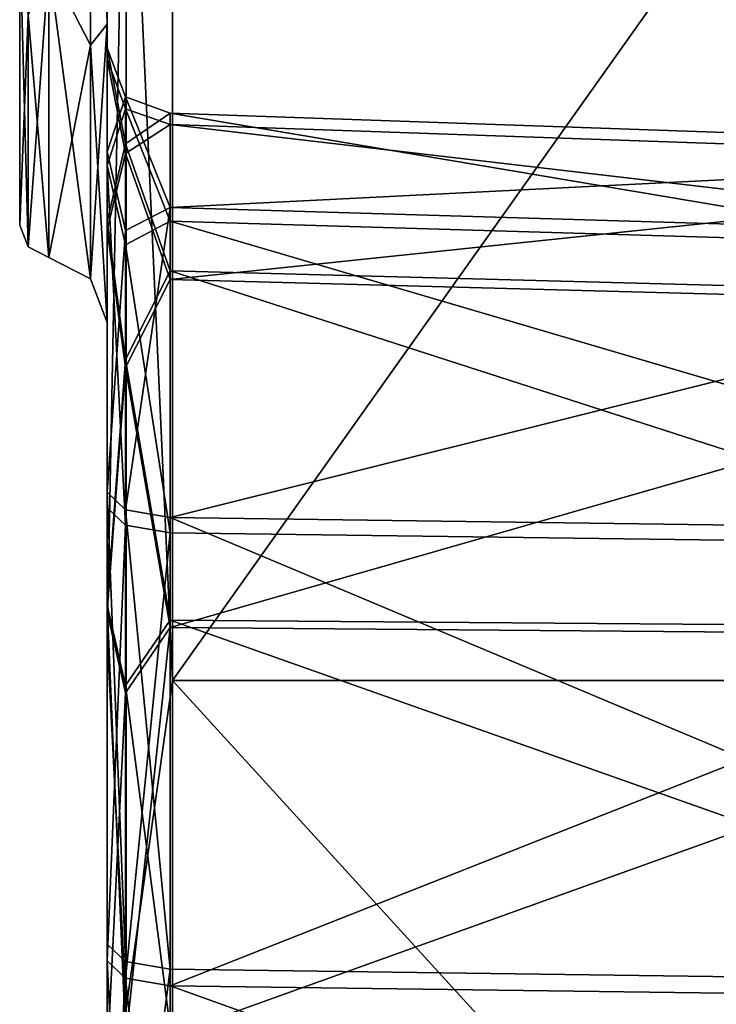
# Model space of a CAD drawing. Header units: millimetres. Extents: x -20 to 172, y -100 to 100.
# Tile 2 of 256: x -20 to -10, y -70 to -55. Entities that reach past the tile are written whole.
import ezdxf

# ---------------------------------------------------------------- set-up
doc = ezdxf.new("R2010")
doc.units = ezdxf.units.MM
doc.header["$LTSCALE"] = 37.722908
for name, color, linetype in [('12', 7, 'CONTINUOUS'), ('13', 7, 'CONTINUOUS'), ('14', 7, 'CONTINUOUS'), ('30', 7, 'CONTINUOUS'), ('31', 7, 'CONTINUOUS'), ('32', 7, 'CONTINUOUS'), ('33', 7, 'CONTINUOUS'), ('357', 7, 'CONTINUOUS'), ('360', 7, 'CONTINUOUS'), ('361', 7, 'CONTINUOUS'), ('615', 7, 'CONTINUOUS'), ('616', 7, 'CONTINUOUS'), ('631', 7, 'CONTINUOUS'), ('632', 7, 'CONTINUOUS'), ('639', 7, 'CONTINUOUS'), ('641', 7, 'CONTINUOUS'), ('643', 7, 'CONTINUOUS'), ('644', 7, 'CONTINUOUS'), ('688', 7, 'CONTINUOUS'), ('689', 7, 'CONTINUOUS'), ('690', 7, 'CONTINUOUS'), ('691', 7, 'CONTINUOUS')]:
    doc.layers.add(name, color=color, linetype=linetype)

msp = doc.modelspace()

# ---------------------------------------------------------------- linework, layer by layer
at = {"layer": '12', "color": 250, "linetype": 'Continuous', "true_color": 0x323232}
for points in [[(-18, -65.486, -75.575), (-18, -41.542, -90.963), (-1, -65.486, -75.575), (-18, -65.486, -75.575)], [(-1, -65.486, -75.575), (-18, -41.542, -90.963), (-1, -41.542, -90.963), (-1, -65.486, -75.575)], [(-18, -84.125, -54.064), (-18, -65.486, -75.575), (-1, -84.125, -54.064), (-18, -84.125, -54.064)], [(-1, -84.125, -54.064), (-18, -65.486, -75.575), (-1, -65.486, -75.575), (-1, -84.125, -54.064)]]:
    msp.add_3dface(points, dxfattribs=at)
at = {"layer": '13', "color": 250, "linetype": 'Continuous', "true_color": 0x323232}
for points in [[(-19, -22.963, 55.432), (-19, -42.429, 42.424), (-19, -83.287, 53.518), (-19, -22.963, 55.432)], [(-19, -22.963, 55.432), (-19, -83.287, 53.518), (-19, -27.049, 55.801), (-19, -22.963, 55.432)], [(-19, -42.429, -42.424), (-19, -22.963, -55.432), (-19, -83.287, -53.518), (-19, -42.429, -42.424)], [(-19, -83.287, -53.518), (-19, -22.963, -55.432), (-19, -26.695, -55.971), (-19, -83.287, -53.518)], [(-19, -33.379, -57.599), (-19, -83.287, -53.518), (-19, -26.695, -55.971), (-19, -33.379, -57.599)], [(-19, -27.049, 55.801), (-19, -83.287, 53.518), (-19, -33.744, 57.387), (-19, -27.049, 55.801)], [(-19, -41.128, -90.053), (-19, -64.834, -74.817), (-19, -31.218, -85.105), (-19, -41.128, -90.053)], [(-19, -31.218, -85.105), (-19, -64.834, -74.817), (-19, -37.582, -82.492), (-19, -31.218, -85.105)], [(-19, -37.828, -62.842), (-19, -83.287, -53.518), (-19, -33.379, -57.599), (-19, -37.828, -62.842)], [(-19, -83.287, 53.518), (-19, -64.834, 74.817), (-19, -33.744, 57.387), (-19, -83.287, 53.518)], [(-19, -33.744, 57.387), (-19, -64.834, 74.817), (-19, -38.225, 62.602), (-19, -33.744, 57.387)], [(-19, -37.582, -82.492), (-19, -64.834, -74.817), (-19, -41.194, -76.637), (-19, -37.582, -82.492)], [(-19, -83.287, -53.518), (-19, -37.828, -62.842), (-19, -40.676, -69.781), (-19, -83.287, -53.518)], [(-19, -38.225, 62.602), (-19, -64.834, 74.817), (-19, -41.117, 69.521), (-19, -38.225, 62.602)], [(-19, -64.834, -74.817), (-19, -83.287, -53.518), (-19, -40.676, -69.781), (-19, -64.834, -74.817)], [(-19, -41.194, -76.637), (-19, -64.834, -74.817), (-19, -40.676, -69.781), (-19, -41.194, -76.637)], [(-19, -41.117, 69.521), (-19, -64.834, 74.817), (-19, -41.679, 76.374), (-19, -41.117, 69.521)], [(-19, -64.834, 74.817), (-19, -41.128, 90.053), (-19, -41.679, 76.374), (-19, -64.834, 74.817)], [(-19, -42.429, 42.424), (-19, -55.435, 22.956), (-19, -55.971, 26.695), (-19, -42.429, 42.424)], [(-19, -83.287, 53.518), (-19, -42.429, 42.424), (-19, -76.637, 41.194), (-19, -83.287, 53.518)], [(-19, -62.842, 37.828), (-19, -42.429, 42.424), (-19, -57.599, 33.379), (-19, -62.842, 37.828)], [(-19, -42.429, 42.424), (-19, -62.842, 37.828), (-19, -69.781, 40.676), (-19, -42.429, 42.424)], [(-19, -57.599, 33.379), (-19, -42.429, 42.424), (-19, -55.971, 26.695), (-19, -57.599, 33.379)], [(-19, -76.637, 41.194), (-19, -42.429, 42.424), (-19, -69.781, 40.676), (-19, -76.637, 41.194)], [(-19, -55.435, -22.956), (-19, -42.429, -42.424), (-19, -55.801, -27.049), (-19, -55.435, -22.956)], [(-19, -42.429, -42.424), (-19, -83.287, -53.518), (-19, -76.374, -41.679), (-19, -42.429, -42.424)], [(-19, -55.801, -27.049), (-19, -42.429, -42.424), (-19, -57.387, -33.744), (-19, -55.801, -27.049)], [(-19, -57.387, -33.744), (-19, -42.429, -42.424), (-19, -62.602, -38.225), (-19, -57.387, -33.744)], [(-19, -62.602, -38.225), (-19, -42.429, -42.424), (-19, -69.521, -41.117), (-19, -62.602, -38.225)], [(-19, -69.521, -41.117), (-19, -42.429, -42.424), (-19, -76.374, -41.679), (-19, -69.521, -41.117)], [(-19, -55.435, 22.956), (-19, -60), (-19, -58.584, 20.331), (-19, -55.435, 22.956)], [(-19, -60), (-19, -55.435, -22.956), (-19, -58.454, -20.702), (-19, -60)], [(-19, -55.971, 26.695), (-19, -55.435, 22.956), (-19, -58.584, 20.331), (-19, -55.971, 26.695)], [(-19, -58.454, -20.702), (-19, -55.435, -22.956), (-19, -55.801, -27.049), (-19, -58.454, -20.702)], [(-19, -64.332, -17.126), (-19, -60), (-19, -58.454, -20.702), (-19, -64.332, -17.126)], [(-19, -58.584, 20.331), (-19, -60), (-19, -64.439, 16.718), (-19, -58.584, 20.331)], [(-19, -94.992, 27.885), (-19, -60), (-19, -99), (-19, -94.992, 27.885)], [(-19, -60), (-19, -94.992, 27.885), (-19, -78.233, 20.085), (-19, -60)], [(-19, -99), (-19, -60), (-19, -64.332, -17.126), (-19, -99)], [(-19, -64.439, 16.718), (-19, -60), (-19, -71.295, 17.237), (-19, -64.439, 16.718)], [(-19, -71.295, 17.237), (-19, -60), (-19, -78.233, 20.085), (-19, -71.295, 17.237)], [(-19, -71.185, -17.688), (-19, -99), (-19, -64.332, -17.126), (-19, -71.185, -17.688)]]:
    msp.add_3dface(points, dxfattribs=at)
at = {"layer": '14', "color": 250, "linetype": 'Continuous', "true_color": 0x323232}
for points in [[(-18, -41.542, 90.963), (-18, -65.486, 75.575), (-1, -41.542, 90.963), (-18, -41.542, 90.963)], [(-1, -41.542, 90.963), (-18, -65.486, 75.575), (-1, -65.486, 75.575), (-1, -41.542, 90.963)], [(-18, -65.486, 75.575), (-18, -84.125, 54.064), (-1, -65.486, 75.575), (-18, -65.486, 75.575)], [(-1, -65.486, 75.575), (-18, -84.125, 54.064), (-1, -84.125, 54.064), (-1, -65.486, 75.575)]]:
    msp.add_3dface(points, dxfattribs=at)
at = {"layer": '30', "color": 250, "linetype": 'Continuous', "true_color": 0x323232}
for points in [[(-19, -41.128, 90.053), (-19, -64.834, 74.817), (-18.707, -49.854, 86.349), (-19, -41.128, 90.053)], [(-18, -65.486, 75.575), (-18, -41.542, 90.963), (-18.707, -49.854, 86.349), (-18, -65.486, 75.575)], [(-18.707, -49.854, 86.349), (-19, -64.834, 74.817), (-18.707, -70.504, 70.504), (-18.707, -49.854, 86.349)], [(-18, -65.486, 75.575), (-18.707, -49.854, 86.349), (-18.707, -70.504, 70.504), (-18, -65.486, 75.575)], [(-19, -64.834, 74.817), (-19, -83.287, 53.518), (-18.707, -70.504, 70.504), (-19, -64.834, 74.817)], [(-18, -84.125, 54.064), (-18, -65.486, 75.575), (-18.707, -70.504, 70.504), (-18, -84.125, 54.064)]]:
    msp.add_3dface(points, dxfattribs=at)
at = {"layer": '31', "color": 250, "linetype": 'Continuous', "true_color": 0x323232}
for points in [[(-19, -64.834, -74.817), (-19, -41.128, -90.053), (-18.707, -49.854, -86.349), (-19, -64.834, -74.817)], [(-18, -41.542, -90.963), (-18, -65.486, -75.575), (-18.707, -49.854, -86.349), (-18, -41.542, -90.963)], [(-18.707, -70.504, -70.504), (-19, -64.834, -74.817), (-18.707, -49.854, -86.349), (-18.707, -70.504, -70.504)], [(-18, -65.486, -75.575), (-18.707, -70.504, -70.504), (-18.707, -49.854, -86.349), (-18, -65.486, -75.575)], [(-19, -83.287, -53.518), (-19, -64.834, -74.817), (-18.707, -70.504, -70.504), (-19, -83.287, -53.518)], [(-18, -65.486, -75.575), (-18, -84.125, -54.064), (-18.707, -70.504, -70.504), (-18, -65.486, -75.575)]]:
    msp.add_3dface(points, dxfattribs=at)
at = {"layer": '32', "color": 250, "linetype": 'Continuous', "true_color": 0x323232}
for points in [[(-19, -55.435, 22.956), (-19, -42.429, 42.424), (-19.256, -45.451, 38.138), (-19, -55.435, 22.956)], [(-19.256, -55.754, 20.293), (-19.256, -45.451, 38.138), (-19.893, -54.514, 22.581), (-19.256, -55.754, 20.293)], [(-19, -55.435, 22.956), (-19.256, -45.451, 38.138), (-19.256, -55.754, 20.293), (-19, -55.435, 22.956)], [(-19.893, -59.006), (-19.256, -55.754, 20.293), (-19.893, -54.514, 22.581), (-19.893, -59.006)], [(-19, -60), (-19, -55.435, 22.956), (-19.256, -59.332), (-19, -60)], [(-19.256, -59.332), (-19, -55.435, 22.956), (-19.256, -55.754, 20.293), (-19.256, -59.332)], [(-19.893, -59.006), (-19.256, -59.332), (-19.256, -55.754, 20.293), (-19.893, -59.006)]]:
    msp.add_3dface(points, dxfattribs=at)
at = {"layer": '33', "color": 250, "linetype": 'Continuous', "true_color": 0x323232}
for points in [[(-19, -42.429, -42.424), (-19, -55.435, -22.956), (-19.256, -45.451, -38.138), (-19, -42.429, -42.424)], [(-19.256, -45.451, -38.138), (-19.256, -55.754, -20.293), (-19.893, -54.514, -22.581), (-19.256, -45.451, -38.138)], [(-19, -55.435, -22.956), (-19.256, -55.754, -20.293), (-19.256, -45.451, -38.138), (-19, -55.435, -22.956)], [(-19.256, -59.332), (-19.893, -59.006), (-19.893, -54.514, -22.581), (-19.256, -59.332)], [(-19.256, -55.754, -20.293), (-19.256, -59.332), (-19.893, -54.514, -22.581), (-19.256, -55.754, -20.293)], [(-19, -55.435, -22.956), (-19, -60), (-19.256, -55.754, -20.293), (-19, -55.435, -22.956)], [(-19, -60), (-19.256, -59.332), (-19.256, -55.754, -20.293), (-19, -60)]]:
    msp.add_3dface(points, dxfattribs=at)
at = {"layer": '357', "color": 250, "linetype": 'Continuous', "true_color": 0x323232}
for points in [[(-20.339, -30.25), (-20.339, -26.199, -15.121), (-20.339, -58.509), (-20.339, -30.25)], [(-20.339, -58.509), (-20.339, -26.199, -15.121), (-20.339, -54.057, -22.385), (-20.339, -58.509)], [(-20.339, -30.25), (-20.339, -58.509), (-20.339, -54.057, 22.385), (-20.339, -30.25)]]:
    msp.add_3dface(points, dxfattribs=at)
at = {"layer": '360', "color": 250, "linetype": 'Continuous', "true_color": 0x323232}
for points in [[(-20.339, -54.057, 22.385), (-20.339, -58.509), (-20.211, -55.294, 20.125), (-20.339, -54.057, 22.385)], [(-19.893, -59.006), (-19.893, -54.514, 22.581), (-20.211, -58.843), (-19.893, -59.006)], [(-20.211, -58.843), (-19.893, -54.514, 22.581), (-20.211, -55.294, 20.125), (-20.211, -58.843)], [(-20.339, -58.509), (-20.211, -58.843), (-20.211, -55.294, 20.125), (-20.339, -58.509)]]:
    msp.add_3dface(points, dxfattribs=at)
at = {"layer": '361', "color": 250, "linetype": 'Continuous', "true_color": 0x323232}
for points in [[(-20.339, -58.509), (-20.339, -54.057, -22.385), (-20.211, -58.843), (-20.339, -58.509)], [(-20.339, -54.057, -22.385), (-20.211, -55.294, -20.125), (-20.211, -58.843), (-20.339, -54.057, -22.385)], [(-19.893, -54.514, -22.581), (-19.893, -59.006), (-20.211, -55.294, -20.125), (-19.893, -54.514, -22.581)], [(-20.211, -55.294, -20.125), (-19.893, -59.006), (-20.211, -58.843), (-20.211, -55.294, -20.125)]]:
    msp.add_3dface(points, dxfattribs=at)
at = {"layer": '615', "color": 250, "linetype": 'Continuous', "true_color": 0x323232}
for points in [[(-1.035, -57.389, -27.178), (-1.035, -59.661, -21.74), (-18.035, -56.797, -27.13), (-1.035, -57.389, -27.178)], [(-18.035, -56.797, -27.13), (-1.035, -59.661, -21.74), (-18.035, -59.211, -21.353), (-18.035, -56.797, -27.13)], [(-18.035, -58.239, -33.222), (-1.035, -57.389, -27.178), (-18.035, -56.797, -27.13), (-18.035, -58.239, -33.222)], [(-1.035, -58.746, -32.913), (-1.035, -57.389, -27.178), (-18.035, -58.239, -33.222), (-1.035, -58.746, -32.913)], [(-18.035, -62.987, -37.303), (-1.035, -58.746, -32.913), (-18.035, -58.239, -33.222), (-18.035, -62.987, -37.303)], [(-1.035, -63.216, -36.755), (-1.035, -58.746, -32.913), (-18.035, -62.987, -37.303), (-1.035, -63.216, -36.755)], [(-1.035, -59.661, -21.74), (-1.035, -64.696, -18.677), (-18.035, -59.211, -21.353), (-1.035, -59.661, -21.74)], [(-18.035, -59.211, -21.353), (-1.035, -64.696, -18.677), (-18.035, -64.559, -18.099), (-18.035, -59.211, -21.353)], [(-1.035, -70.57, -19.158), (-18.035, -70.799, -18.61), (-18.035, -64.559, -18.099), (-1.035, -70.57, -19.158)], [(-1.035, -64.696, -18.677), (-1.035, -70.57, -19.158), (-18.035, -64.559, -18.099), (-1.035, -64.696, -18.677)]]:
    msp.add_3dface(points, dxfattribs=at)
at = {"layer": '616', "color": 250, "linetype": 'Continuous', "true_color": 0x323232}
for points in [[(-1.035, -57.56, 26.814), (-1.035, -58.954, 32.541), (-18.035, -56.968, 26.769), (-1.035, -57.56, 26.814)], [(-18.035, -56.968, 26.769), (-1.035, -58.954, 32.541), (-18.035, -58.449, 32.852), (-18.035, -56.968, 26.769)], [(-18.035, -59.345, 20.978), (-1.035, -57.56, 26.814), (-18.035, -56.968, 26.769), (-18.035, -59.345, 20.978)], [(-1.035, -59.798, 21.362), (-1.035, -57.56, 26.814), (-18.035, -59.345, 20.978), (-1.035, -59.798, 21.362)], [(-1.035, -63.447, 36.354), (-18.035, -63.222, 36.903), (-18.035, -58.449, 32.852), (-1.035, -63.447, 36.354)], [(-1.035, -58.954, 32.541), (-1.035, -63.447, 36.354), (-18.035, -58.449, 32.852), (-1.035, -58.954, 32.541)], [(-18.035, -64.673, 17.69), (-1.035, -59.798, 21.362), (-18.035, -59.345, 20.978), (-18.035, -64.673, 17.69)], [(-1.035, -64.813, 18.267), (-1.035, -59.798, 21.362), (-18.035, -64.673, 17.69), (-1.035, -64.813, 18.267)], [(-18.035, -70.916, 18.161), (-1.035, -64.813, 18.267), (-18.035, -64.673, 17.69), (-18.035, -70.916, 18.161)], [(-1.035, -70.69, 18.71), (-1.035, -64.813, 18.267), (-18.035, -70.916, 18.161), (-1.035, -70.69, 18.71)]]:
    msp.add_3dface(points, dxfattribs=at)
at = {"layer": '631', "color": 250, "linetype": 'Continuous', "true_color": 0x323232}
for points in [[(-19, -58.454, -20.702), (-19, -55.801, -27.049), (-18.719, -57.265, -23.933), (-19, -58.454, -20.702)], [(-19, -55.801, -27.049), (-19, -57.387, -33.744), (-18.719, -56.544, -29.286), (-19, -55.801, -27.049)], [(-19, -55.801, -27.049), (-18.719, -56.544, -29.286), (-18.719, -57.265, -23.933), (-19, -55.801, -27.049)], [(-19, -57.387, -33.744), (-18.719, -58.595, -34.283), (-18.719, -56.544, -29.286), (-19, -57.387, -33.744)], [(-18.035, -58.239, -33.222), (-18.035, -56.797, -27.13), (-18.719, -56.544, -29.286), (-18.035, -58.239, -33.222)], [(-18.719, -58.595, -34.283), (-18.035, -58.239, -33.222), (-18.719, -56.544, -29.286), (-18.719, -58.595, -34.283)], [(-18.719, -56.544, -29.286), (-18.035, -56.797, -27.13), (-18.719, -57.265, -23.933), (-18.719, -56.544, -29.286)], [(-18.035, -56.797, -27.13), (-18.035, -59.211, -21.353), (-18.719, -57.265, -23.933), (-18.035, -56.797, -27.13)], [(-19, -58.454, -20.702), (-18.719, -57.265, -23.933), (-18.719, -60.567, -19.658), (-19, -58.454, -20.702)], [(-18.719, -57.265, -23.933), (-18.035, -59.211, -21.353), (-18.719, -60.567, -19.658), (-18.719, -57.265, -23.933)], [(-19, -57.387, -33.744), (-19, -62.602, -38.225), (-18.719, -58.595, -34.283), (-19, -57.387, -33.744)], [(-18.035, -62.987, -37.303), (-18.035, -58.239, -33.222), (-18.719, -62.869, -37.584), (-18.035, -62.987, -37.303)], [(-18.719, -62.869, -37.584), (-18.035, -58.239, -33.222), (-18.719, -58.595, -34.283), (-18.719, -62.869, -37.584)], [(-19, -64.332, -17.126), (-19, -58.454, -20.702), (-18.719, -60.567, -19.658), (-19, -64.332, -17.126)], [(-19, -62.602, -38.225), (-18.719, -62.869, -37.584), (-18.719, -58.595, -34.283), (-19, -62.602, -38.225)], [(-18.035, -59.211, -21.353), (-18.035, -64.559, -18.099), (-18.719, -60.567, -19.658), (-18.035, -59.211, -21.353)], [(-19, -64.332, -17.126), (-18.719, -60.567, -19.658), (-18.719, -65.564, -17.607), (-19, -64.332, -17.126)], [(-18.719, -60.567, -19.658), (-18.035, -64.559, -18.099), (-18.719, -65.564, -17.607), (-18.719, -60.567, -19.658)], [(-19, -71.185, -17.688), (-19, -64.332, -17.126), (-18.719, -70.917, -18.329), (-19, -71.185, -17.688)], [(-18.719, -70.917, -18.329), (-19, -64.332, -17.126), (-18.719, -65.564, -17.607), (-18.719, -70.917, -18.329)], [(-18.035, -64.559, -18.099), (-18.035, -70.799, -18.61), (-18.719, -65.564, -17.607), (-18.035, -64.559, -18.099)], [(-18.035, -70.799, -18.61), (-18.719, -70.917, -18.329), (-18.719, -65.564, -17.607), (-18.035, -70.799, -18.61)]]:
    msp.add_3dface(points, dxfattribs=at)
at = {"layer": '632', "color": 250, "linetype": 'Continuous', "true_color": 0x323232}
for points in [[(-19, -57.599, 33.379), (-19, -55.971, 26.695), (-18.719, -56.728, 28.927), (-19, -57.599, 33.379)], [(-19, -55.971, 26.695), (-19, -58.584, 20.331), (-18.719, -57.416, 23.57), (-19, -55.971, 26.695)], [(-19, -55.971, 26.695), (-18.719, -57.416, 23.57), (-18.719, -56.728, 28.927), (-19, -55.971, 26.695)], [(-19, -57.599, 33.379), (-18.719, -56.728, 28.927), (-18.719, -58.811, 33.911), (-19, -57.599, 33.379)], [(-18.035, -56.968, 26.769), (-18.035, -58.449, 32.852), (-18.719, -56.728, 28.927), (-18.035, -56.968, 26.769)], [(-18.719, -57.416, 23.57), (-18.035, -56.968, 26.769), (-18.719, -56.728, 28.927), (-18.719, -57.416, 23.57)], [(-18.719, -56.728, 28.927), (-18.035, -58.449, 32.852), (-18.719, -58.811, 33.911), (-18.719, -56.728, 28.927)], [(-18.035, -59.345, 20.978), (-18.035, -56.968, 26.769), (-18.719, -57.416, 23.57), (-18.035, -59.345, 20.978)], [(-19, -58.584, 20.331), (-18.719, -60.691, 19.274), (-18.719, -57.416, 23.57), (-19, -58.584, 20.331)], [(-18.719, -60.691, 19.274), (-18.035, -59.345, 20.978), (-18.719, -57.416, 23.57), (-18.719, -60.691, 19.274)], [(-19, -62.842, 37.828), (-19, -57.599, 33.379), (-18.719, -63.106, 37.185), (-19, -62.842, 37.828)], [(-18.719, -63.106, 37.185), (-19, -57.599, 33.379), (-18.719, -58.811, 33.911), (-18.719, -63.106, 37.185)], [(-18.035, -58.449, 32.852), (-18.035, -63.222, 36.903), (-18.719, -58.811, 33.911), (-18.035, -58.449, 32.852)], [(-19, -58.584, 20.331), (-19, -64.439, 16.718), (-18.719, -60.691, 19.274), (-19, -58.584, 20.331)], [(-18.035, -63.222, 36.903), (-18.719, -63.106, 37.185), (-18.719, -58.811, 33.911), (-18.035, -63.222, 36.903)], [(-18.035, -64.673, 17.69), (-18.035, -59.345, 20.978), (-18.719, -60.691, 19.274), (-18.035, -64.673, 17.69)], [(-19, -64.439, 16.718), (-18.719, -65.674, 17.191), (-18.719, -60.691, 19.274), (-19, -64.439, 16.718)], [(-18.719, -65.674, 17.191), (-18.035, -64.673, 17.69), (-18.719, -60.691, 19.274), (-18.719, -65.674, 17.191)], [(-19, -64.439, 16.718), (-19, -71.295, 17.237), (-18.719, -65.674, 17.191), (-19, -64.439, 16.718)], [(-18.035, -70.916, 18.161), (-18.035, -64.673, 17.69), (-18.719, -71.031, 17.879), (-18.035, -70.916, 18.161)], [(-18.719, -71.031, 17.879), (-18.035, -64.673, 17.69), (-18.719, -65.674, 17.191), (-18.719, -71.031, 17.879)], [(-19, -71.295, 17.237), (-18.719, -71.031, 17.879), (-18.719, -65.674, 17.191), (-19, -71.295, 17.237)]]:
    msp.add_3dface(points, dxfattribs=at)
at = {"layer": '639', "color": 250, "linetype": 'Continuous', "true_color": 0x323232}
for points in [[(-1.035, -63.216, -36.755), (-18.035, -62.987, -37.303), (-1.035, -70.136, -39.647), (-1.035, -63.216, -36.755)], [(-1.035, -70.136, -39.647), (-18.035, -62.987, -37.303), (-18.035, -69.907, -40.195), (-1.035, -70.136, -39.647)]]:
    msp.add_3dface(points, dxfattribs=at)
at = {"layer": '641', "color": 250, "linetype": 'Continuous', "true_color": 0x323232}
for points in [[(-1.035, -70.136, -39.647), (-18.035, -69.907, -40.195), (-18.035, -76.147, -40.706), (-1.035, -70.136, -39.647)], [(-1.035, -76.01, -40.128), (-1.035, -70.136, -39.647), (-18.035, -76.147, -40.706), (-1.035, -76.01, -40.128)]]:
    msp.add_3dface(points, dxfattribs=at)
at = {"layer": '643', "color": 250, "linetype": 'Continuous', "true_color": 0x323232}
for points in [[(-18.035, -63.222, 36.903), (-1.035, -63.447, 36.354), (-18.035, -70.16, 39.751), (-18.035, -63.222, 36.903)], [(-1.035, -63.447, 36.354), (-1.035, -70.386, 39.202), (-18.035, -70.16, 39.751), (-1.035, -63.447, 36.354)]]:
    msp.add_3dface(points, dxfattribs=at)
at = {"layer": '644', "color": 250, "linetype": 'Continuous', "true_color": 0x323232}
for points in [[(-1.035, -70.386, 39.202), (-1.035, -76.263, 39.646), (-18.035, -70.16, 39.751), (-1.035, -70.386, 39.202)], [(-18.035, -70.16, 39.751), (-1.035, -76.263, 39.646), (-18.035, -76.403, 40.223), (-18.035, -70.16, 39.751)]]:
    msp.add_3dface(points, dxfattribs=at)
at = {"layer": '688', "color": 250, "linetype": 'Continuous', "true_color": 0x323232}
for points in [[(-19, -69.521, -41.117), (-19, -76.374, -41.679), (-18.719, -69.789, -40.476), (-19, -69.521, -41.117)], [(-18.719, -69.789, -40.476), (-19, -76.374, -41.679), (-18.719, -75.142, -41.198), (-18.719, -69.789, -40.476)], [(-18.035, -69.907, -40.195), (-18.719, -69.789, -40.476), (-18.719, -75.142, -41.198), (-18.035, -69.907, -40.195)], [(-18.035, -76.147, -40.706), (-18.035, -69.907, -40.195), (-18.719, -75.142, -41.198), (-18.035, -76.147, -40.706)]]:
    msp.add_3dface(points, dxfattribs=at)
at = {"layer": '689', "color": 250, "linetype": 'Continuous', "true_color": 0x323232}
for points in [[(-19, -62.602, -38.225), (-19, -69.521, -41.117), (-18.719, -69.789, -40.476), (-19, -62.602, -38.225)], [(-19, -62.602, -38.225), (-18.719, -69.789, -40.476), (-18.719, -62.869, -37.584), (-19, -62.602, -38.225)], [(-18.035, -69.907, -40.195), (-18.035, -62.987, -37.303), (-18.719, -62.869, -37.584), (-18.035, -69.907, -40.195)], [(-18.719, -69.789, -40.476), (-18.035, -69.907, -40.195), (-18.719, -62.869, -37.584), (-18.719, -69.789, -40.476)]]:
    msp.add_3dface(points, dxfattribs=at)
at = {"layer": '690', "color": 250, "linetype": 'Continuous', "true_color": 0x323232}
for points in [[(-19, -69.781, 40.676), (-19, -62.842, 37.828), (-18.719, -63.106, 37.185), (-19, -69.781, 40.676)], [(-18.719, -70.044, 40.033), (-19, -69.781, 40.676), (-18.719, -63.106, 37.185), (-18.719, -70.044, 40.033)], [(-18.035, -63.222, 36.903), (-18.719, -70.044, 40.033), (-18.719, -63.106, 37.185), (-18.035, -63.222, 36.903)], [(-18.035, -63.222, 36.903), (-18.035, -70.16, 39.751), (-18.719, -70.044, 40.033), (-18.035, -63.222, 36.903)]]:
    msp.add_3dface(points, dxfattribs=at)
at = {"layer": '691', "color": 250, "linetype": 'Continuous', "true_color": 0x323232}
for points in [[(-19, -76.637, 41.194), (-19, -69.781, 40.676), (-18.719, -75.402, 40.721), (-19, -76.637, 41.194)], [(-19, -69.781, 40.676), (-18.719, -70.044, 40.033), (-18.719, -75.402, 40.721), (-19, -69.781, 40.676)], [(-18.035, -70.16, 39.751), (-18.035, -76.403, 40.223), (-18.719, -70.044, 40.033), (-18.035, -70.16, 39.751)], [(-18.719, -70.044, 40.033), (-18.035, -76.403, 40.223), (-18.719, -75.402, 40.721), (-18.719, -70.044, 40.033)]]:
    msp.add_3dface(points, dxfattribs=at)

doc.saveas('drawing.dxf')
